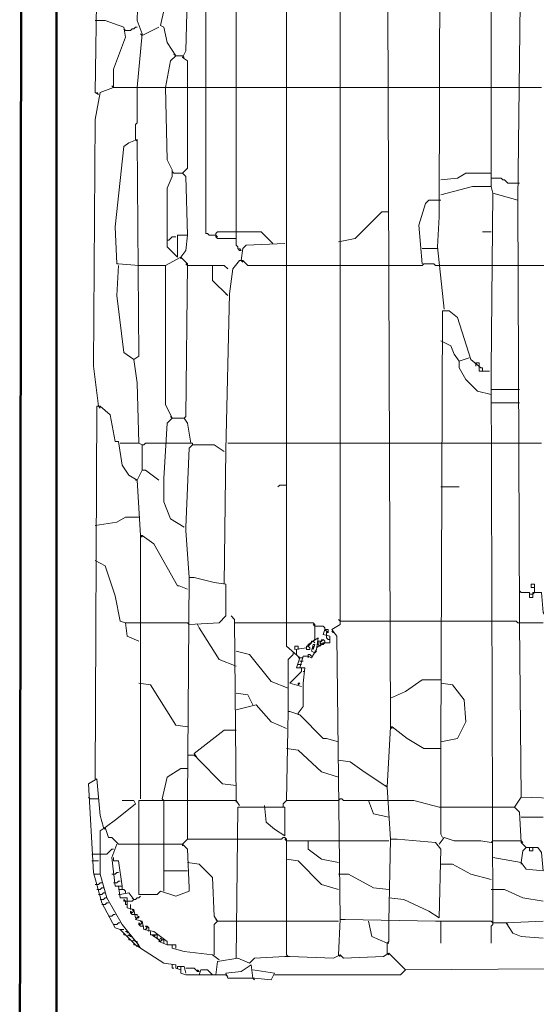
# Model space of a CAD drawing. Header units: millimetres. Extents: x 6435372 to 7248404, y 1559872 to 1886246.
# Tile 80 of 207: x 6812214 to 6812543, y 1852905 to 1853534. Entities that reach past the tile are written whole.
import ezdxf

# ---------------------------------------------------------------- set-up
doc = ezdxf.new("R2010")
doc.units = ezdxf.units.MM
doc.layers.add('matrice DPS', color=122, linetype='Continuous')
doc.layers.add('V-objekty', color=130, linetype='Continuous', lineweight=50)

# ---------------------------------------------------------------- blocks, each defined once
blk = doc.blocks.new('DWG-RYYQ14-20T_top')
at = {"layer": 'V-objekty'}
for points in [[(4.179872, 5.511777, 0), (4.179872, 6.394004, 0), (4.17773, 6.394004, 0), (4.175589, 6.40257, 0), (4.169165, 6.404711, 0), (4.169165, 6.413276, 0), (4.167024, 6.414347, 0), (4.165953, 6.41863, 0), (4.163812, 6.4197, 0), (4.163812, 6.422912, 0), (4.158458, 6.425054, 0), (4.159529, 6.521413, 0), (4.165953, 6.528908, 0), (4.170236, 6.531049, 0), (4.270878, 6.533191, 0), (5.931478, 6.533191, 0)], [(4.158458, 5.479657, 0), (4.156317, 5.481799, 0), (4.157388, 6.420771, 0), (4.1606, 6.420771, 0), (4.1606, 6.41863, 0), (4.162741, 6.41863, 0), (4.162741, 6.415418, 0), (4.164882, 6.415418, 0), (4.165953, 6.410064, 0), (4.170236, 6.411135, 0)]]:
    blk.add_polyline3d(points, dxfattribs=at)
at = {"layer": 'V-objekty', "color": 2, "lineweight": 13}
for points in [[(4.360814, 5.616702, 0), (4.358672, 5.797645, 0), (4.35546, 5.801927, 0), (4.360814, 5.805139, 0), (4.360814, 6.360814, 0), (4.362955, 6.360814, 0), (4.366167, 6.357602, 0), (4.375803, 6.358672, 0), (4.377944, 6.362955, 0), (4.37152, 6.367238, 0), (4.365096, 6.372591, 0), (4.360814, 6.373662, 0), (4.358672, 6.470021, 0), (4.352248, 6.477516, 0), (4.353319, 6.487152, 0), (4.460385, 6.487152, 0), (4.460385, 6.48394, 0), (4.457173, 6.479657, 0), (4.428266, 6.471092, 0), (4.423983, 6.466809, 0), (4.414347, 6.466809, 0), (4.399358, 6.459315, 0), (4.392934, 6.455032, 0), (4.392934, 6.466809, 0)], [(4.427195, 6.006424, 0), (4.422912, 6.046039, 0), (4.423983, 6.06531, 0), (4.425054, 6.466809, 0)], [(4.457173, 6.084582, 0), (4.457173, 6.449679, 0), (4.458244, 6.450749, 0), (4.458244, 6.452891, 0), (4.457173, 6.453961, 0), (4.457173, 6.465739, 0), (4.458244, 6.466809, 0)], [(4.334047, 5.748394, 0), (4.337259, 5.752677, 0), (4.337259, 5.767666, 0), (4.33833, 5.777302, 0), (4.332976, 5.777302, 0), (4.335118, 5.783726, 0), (4.326552, 5.791221, 0), (4.326552, 6.313704, 0), (4.330835, 6.315846, 0), (4.346895, 6.304069, 0), (4.347966, 6.304069, 0), (4.347966, 6.300857, 0), (4.344754, 6.295503, 0), (4.345824, 6.295503, 0), (4.350107, 6.293362, 0), (4.359743, 6.293362, 0)], [(4.392934, 5.739829, 0), (4.390792, 6.315846, 0), (4.380086, 6.309422, 0), (4.37152, 6.302998, 0), (4.359743, 6.301927, 0)], [(4.206638, 6.143469, 0), (4.204497, 6.14454, 0), (4.205567, 6.216274, 0), (4.213062, 6.222698, 0), (4.217345, 6.247323, 0), (4.220557, 6.261242, 0), (4.25803, 6.261242, 0), (4.266595, 6.259101, 0), (4.266595, 6.253747, 0), (4.263383, 6.243041, 0), (4.262313, 6.219486, 0), (4.262313, 6.211991, 0), (4.263383, 6.211991, 0), (4.262313, 6.171306, 0), (4.260171, 6.167024, 0), (4.263383, 6.164882, 0), (4.263383, 6.147752, 0)], [(4.231263, 6.147752, 0), (4.234475, 6.182013, 0), (4.231263, 6.190578, 0), (4.232334, 6.226981, 0), (4.232334, 6.261242, 0)], [(4.458244, 5.614561, 0), (4.457173, 5.96788, 0), (4.458244, 6.0803, 0), (4.474304, 6.076017, 0), (4.476445, 6.255889, 0), (4.478587, 6.25803, 0), (4.487152, 6.25803, 0), (4.490364, 6.255889, 0), (4.504283, 6.255889, 0), (4.510707, 6.249465, 0), (4.512848, 6.238758, 0), (4.524625, 6.233405, 0), (4.583512, 6.235546, 0), (4.587794, 6.237687, 0), (4.587794, 6.216274, 0), (4.536403, 6.217345, 0), (4.528908, 6.22591, 0), (4.528908, 6.233405, 0)], [(4.255889, 6.168094, 0), (4.250535, 6.17666, 0), (4.248394, 6.186296, 0), (4.246253, 6.187366, 0), (4.250535, 6.206638, 0), (4.256959, 6.211991, 0), (4.261242, 6.213062, 0)], [(4.275161, 6.147752, 0), (4.275161, 6.207709, 0), (4.276231, 6.208779, 0), (4.294433, 6.208779, 0), (4.294433, 6.147752, 0)], [(4.216274, 6.147752, 0), (4.216274, 6.159529, 0), (4.223769, 6.179872, 0), (4.222698, 6.186296, 0), (4.210921, 6.190578, 0), (4.204497, 6.190578, 0)], [(4.223769, 6.184154, 0), (4.222698, 6.185225, 0)], [(4.223769, 6.184154, 0), (4.226981, 6.184154, 0), (4.228051, 6.185225, 0), (4.229122, 6.185225, 0), (4.230193, 6.186296, 0), (4.231263, 6.186296, 0)], [(4.234475, 6.180942, 0), (4.245182, 6.186296, 0)], [(4.234475, 6.180942, 0), (4.233405, 6.182013, 0)], [(4.249465, 6.147752, 0), (4.252677, 6.164882, 0), (4.255889, 6.168094, 0), (4.260171, 6.168094, 0)], [(4.255889, 6.168094, 0), (4.254818, 6.169165, 0)], [(4.260171, 6.168094, 0), (4.261242, 6.167024, 0)], [(4.206638, 5.944325, 0), (4.203426, 5.970021, 0), (4.204497, 6.127409, 0), (4.207709, 6.14454, 0), (4.216274, 6.147752, 0), (4.326552, 6.147752, 0)], [(4.216274, 6.147752, 0), (4.215203, 6.148822, 0)], [(4.230193, 6.114561, 0), (4.230193, 6.124197, 0), (4.231263, 6.125268, 0), (4.231263, 6.147752, 0)], [(4.256959, 6.039615, 0), (4.250535, 6.046039, 0), (4.250535, 6.083512, 0), (4.253747, 6.091006, 0), (4.253747, 6.095289, 0), (4.250535, 6.101713, 0), (4.249465, 6.147752, 0)], [(4.263383, 6.053533, 0), (4.262313, 6.091006, 0), (4.260171, 6.093148, 0), (4.263383, 6.09636, 0), (4.263383, 6.147752, 0)], [(4.281585, 6.053533, 0), (4.277302, 6.053533, 0), (4.276231, 6.054604, 0), (4.275161, 6.054604, 0), (4.275161, 6.147752, 0)], [(4.297645, 6.043897, 0), (4.296574, 6.043897, 0), (4.295503, 6.044968, 0), (4.295503, 6.046039, 0), (4.294433, 6.047109, 0), (4.294433, 6.147752, 0)], [(4.326552, 6.147752, 0), (4.359743, 6.147752, 0)], [(4.359743, 6.147752, 0), (4.391863, 6.147752, 0)], [(4.391863, 6.147752, 0), (4.425054, 6.147752, 0)], [(4.425054, 6.147752, 0), (4.457173, 6.147752, 0)], [(4.457173, 6.147752, 0), (4.475375, 6.147752, 0)], [(4.475375, 6.147752, 0), (4.489293, 6.147752, 0)], [(4.206638, 6.143469, 0), (4.205567, 6.14454, 0)], [(4.234475, 5.9197, 0), (4.232334, 5.920771, 0), (4.231263, 5.959315, 0), (4.229122, 5.974304, 0), (4.232334, 5.976445, 0), (4.231263, 6.114561, 0), (4.22591, 6.11242, 0), (4.222698, 6.110278, 0), (4.217345, 6.058887, 0), (4.218415, 6.035332, 0), (4.219486, 6.035332, 0), (4.232334, 6.034261, 0)], [(4.230193, 6.114561, 0), (4.231263, 6.11349, 0)], [(4.254818, 6.093148, 0), (4.253747, 6.094218, 0)], [(4.254818, 6.093148, 0), (4.260171, 6.093148, 0)], [(4.260171, 6.093148, 0), (4.261242, 6.092077, 0)], [(4.425054, 6.088865, 0), (4.43576, 6.089936, 0), (4.441113, 6.093148, 0), (4.457173, 6.093148, 0)], [(4.425054, 6.079229, 0), (4.445396, 6.084582, 0), (4.457173, 6.084582, 0), (4.458244, 6.0803, 0)], [(4.475375, 6.086724, 0), (4.46788, 6.086724, 0), (4.466809, 6.087794, 0), (4.465739, 6.088865, 0), (4.464668, 6.088865, 0), (4.463597, 6.089936, 0), (4.457173, 6.089936, 0)], [(4.413276, 6.035332, 0), (4.411135, 6.059957, 0), (4.415418, 6.073876, 0), (4.417559, 6.076017, 0), (4.425054, 6.076017, 0)], [(4.509636, 5.640257, 0), (4.510707, 5.684154, 0), (4.513919, 5.689507, 0), (4.509636, 5.69379, 0), (4.476445, 5.694861, 0), (4.475375, 5.80621, 0), (4.475375, 5.809422, 0), (4.474304, 6.076017, 0)], [(4.359743, 6.049251, 0), (4.37045, 6.051392, 0), (4.384368, 6.06531, 0), (4.38758, 6.068522, 0), (4.391863, 6.068522, 0)], [(4.250535, 6.050321, 0), (4.251606, 6.050321, 0), (4.252677, 6.051392, 0), (4.253747, 6.052463, 0), (4.255889, 6.052463, 0)], [(4.256959, 6.039615, 0), (4.256959, 6.053533, 0), (4.263383, 6.053533, 0), (4.262313, 6.043897, 0), (4.259101, 6.039615, 0)], [(4.294433, 6.051392, 0), (4.282655, 6.051392, 0), (4.281585, 6.052463, 0), (4.281585, 6.054604, 0), (4.282655, 6.055675, 0), (4.294433, 6.055675, 0)], [(4.281585, 6.053533, 0), (4.282655, 6.052463, 0)], [(4.317987, 6.04818, 0), (4.310493, 6.055675, 0), (4.294433, 6.055675, 0)], [(4.457173, 6.055675, 0), (4.45182, 6.055675, 0)], [(4.297645, 6.037473, 0), (4.298715, 6.044968, 0), (4.300857, 6.047109, 0), (4.325482, 6.04818, 0)], [(4.317987, 6.04818, 0), (4.316916, 6.049251, 0)], [(4.297645, 6.043897, 0), (4.296574, 6.044968, 0)], [(4.413276, 6.044968, 0), (4.422912, 6.044968, 0)], [(4.229122, 5.974304, 0), (4.222698, 5.978587, 0), (4.218415, 6.014989, 0), (4.219486, 6.034261, 0)], [(4.232334, 6.034261, 0), (4.249465, 6.034261, 0)], [(4.253747, 5.936831, 0), (4.249465, 5.945396, 0), (4.249465, 6.034261, 0), (4.259101, 6.039615, 0), (4.263383, 6.035332, 0), (4.262313, 5.937901, 0), (4.261242, 5.936831, 0)], [(4.259101, 6.039615, 0), (4.259101, 6.038544, 0)], [(4.263383, 6.034261, 0), (4.262313, 6.035332, 0)], [(4.263383, 6.034261, 0), (4.279443, 6.034261, 0)], [(4.289079, 6.014989, 0), (4.279443, 6.024625, 0), (4.279443, 6.034261, 0), (4.286938, 6.034261, 0), (4.289079, 6.03212, 0)], [(4.286938, 5.830835, 0), (4.288009, 5.916488, 0), (4.29015, 6.01606, 0), (4.292291, 6.03212, 0), (4.296574, 6.037473, 0), (4.298715, 6.037473, 0), (4.301927, 6.034261, 0), (4.326552, 6.034261, 0)], [(4.297645, 6.037473, 0), (4.298715, 6.036403, 0)], [(4.326552, 6.034261, 0), (4.359743, 6.034261, 0)], [(4.359743, 6.034261, 0), (4.391863, 6.034261, 0)], [(4.391863, 6.034261, 0), (4.413276, 6.034261, 0), (4.414347, 6.035332, 0), (4.420771, 6.035332, 0), (4.421842, 6.034261, 0), (4.423983, 6.034261, 0)], [(4.423983, 6.034261, 0), (4.457173, 6.034261, 0)], [(4.457173, 6.034261, 0), (4.475375, 6.034261, 0)], [(4.475375, 6.034261, 0), (4.491435, 6.034261, 0)], [(4.289079, 6.014989, 0), (4.288009, 6.01606, 0)], [(4.425054, 5.72591, 0), (4.426124, 6.005353, 0), (4.430407, 6.005353, 0), (4.43576, 6.001071, 0), (4.444325, 5.974304, 0), (4.450749, 5.968951, 0), (4.45182, 5.968951, 0), (4.45182, 5.966809, 0), (4.449679, 5.966809, 0), (4.449679, 5.970021, 0)], [(4.436831, 5.973233, 0), (4.433619, 5.977516, 0), (4.431478, 5.982869, 0), (4.425054, 5.986081, 0)], [(4.457173, 5.95182, 0), (4.448608, 5.953961, 0), (4.441113, 5.961456, 0), (4.436831, 5.968951, 0), (4.436831, 5.973233, 0), (4.443255, 5.975375, 0)], [(4.449679, 5.970021, 0), (4.449679, 5.972163, 0), (4.447537, 5.972163, 0), (4.447537, 5.971092, 0)], [(4.447537, 5.971092, 0), (4.447537, 5.970021, 0)], [(4.45182, 5.966809, 0), (4.456103, 5.966809, 0)], [(4.457173, 5.955032, 0), (4.475375, 5.955032, 0)], [(4.457173, 5.946467, 0), (4.475375, 5.946467, 0)], [(4.204497, 5.706638, 0), (4.205567, 5.944325, 0), (4.207709, 5.944325, 0), (4.214133, 5.938972, 0), (4.217345, 5.921842, 0), (4.219486, 5.921842, 0), (4.221627, 5.906852, 0), (4.22591, 5.900428, 0), (4.231263, 5.897216, 0), (4.233405, 5.861884, 0)], [(4.206638, 5.944325, 0), (4.207709, 5.943255, 0)], [(4.261242, 5.867238, 0), (4.252677, 5.872591, 0), (4.248394, 5.883298, 0), (4.248394, 5.898287, 0), (4.250535, 5.933619, 0), (4.253747, 5.936831, 0), (4.261242, 5.936831, 0), (4.263383, 5.933619, 0), (4.265525, 5.920771, 0), (4.249465, 5.920771, 0)], [(4.253747, 5.936831, 0), (4.252677, 5.937901, 0)], [(4.220557, 5.920771, 0), (4.232334, 5.920771, 0)], [(4.234475, 5.90364, 0), (4.234475, 5.9197, 0), (4.235546, 5.9197, 0), (4.236617, 5.920771, 0), (4.249465, 5.920771, 0)], [(4.266595, 5.9197, 0), (4.266595, 5.920771, 0), (4.265525, 5.920771, 0)], [(4.289079, 5.920771, 0), (4.326552, 5.920771, 0)], [(4.326552, 5.920771, 0), (4.359743, 5.920771, 0)], [(4.359743, 5.920771, 0), (4.391863, 5.920771, 0)], [(4.391863, 5.920771, 0), (4.425054, 5.920771, 0)], [(4.425054, 5.920771, 0), (4.457173, 5.920771, 0)], [(4.457173, 5.920771, 0), (4.475375, 5.920771, 0)], [(4.475375, 5.920771, 0), (4.489293, 5.920771, 0)], [(4.264454, 5.835118, 0), (4.262313, 5.865096, 0), (4.262313, 5.867238, 0), (4.264454, 5.917559, 0), (4.266595, 5.9197, 0), (4.280514, 5.9197, 0), (4.286938, 5.915418, 0)], [(4.231263, 5.897216, 0), (4.234475, 5.90364, 0), (4.236617, 5.90364, 0), (4.245182, 5.897216, 0)], [(4.231263, 5.897216, 0), (4.230193, 5.897216, 0)], [(4.326552, 5.894004, 0), (4.32227, 5.894004, 0), (4.321199, 5.892934, 0)], [(4.425054, 5.892934, 0), (4.436831, 5.892934, 0)], [(4.204497, 5.868308, 0), (4.218415, 5.87045, 0), (4.223769, 5.873662, 0), (4.232334, 5.873662, 0)], [(4.40257, 5.584582, 0), (4.550321, 5.585653, 0), (4.546039, 5.592077, 0), (4.540685, 5.59636, 0), (4.523555, 5.598501, 0), (4.521413, 5.808351, 0), (4.518201, 5.811563, 0), (4.517131, 5.819058, 0), (4.5, 5.820128, 0), (4.501071, 5.829764, 0), (4.505353, 5.850107, 0), (4.511777, 5.859743, 0), (4.51606, 5.864026, 0), (4.522484, 5.864026, 0), (4.521413, 5.849036, 0), (4.521413, 5.844754, 0), (4.522484, 5.844754, 0), (4.522484, 5.824411, 0), (4.518201, 5.820128, 0)], [(4.233405, 5.69379, 0), (4.233405, 5.861884, 0), (4.234475, 5.861884, 0), (4.24197, 5.856531, 0), (4.256959, 5.829764, 0), (4.25803, 5.829764, 0), (4.263383, 5.827623, 0)], [(4.233405, 5.861884, 0), (4.234475, 5.860814, 0)], [(4.223769, 5.80621, 0), (4.220557, 5.807281, 0), (4.217345, 5.82334, 0), (4.210921, 5.842612, 0), (4.204497, 5.845824, 0)], [(4.263383, 5.692719, 0), (4.264454, 5.835118, 0), (4.267666, 5.835118, 0), (4.280514, 5.831906, 0), (4.288009, 5.830835, 0), (4.288009, 5.810493, 0), (4.283726, 5.80621, 0), (4.264454, 5.805139, 0)], [(4.476445, 5.825482, 0), (4.475375, 5.826552, 0)], [(4.485011, 5.826552, 0), (4.485011, 5.830835, 0), (4.482869, 5.830835, 0), (4.482869, 5.828694, 0), (4.485011, 5.828694, 0)], [(4.48394, 5.824411, 0), (4.485011, 5.825482, 0), (4.485011, 5.826552, 0)], [(4.492505, 5.809422, 0), (4.490364, 5.812634, 0), (4.489293, 5.825482, 0), (4.48394, 5.825482, 0), (4.48394, 5.82227, 0), (4.481799, 5.82227, 0), (4.481799, 5.825482, 0), (4.476445, 5.825482, 0)], [(4.481799, 5.824411, 0), (4.48394, 5.824411, 0)], [(4.294433, 5.692719, 0), (4.293362, 5.808351, 0), (4.291221, 5.810493, 0)], [(4.360814, 5.807281, 0), (4.359743, 5.808351, 0)], [(4.360814, 5.807281, 0), (4.391863, 5.807281, 0)], [(4.391863, 5.807281, 0), (4.425054, 5.807281, 0)], [(4.425054, 5.807281, 0), (4.457173, 5.807281, 0)], [(4.475375, 5.80621, 0), (4.474304, 5.80621, 0), (4.473233, 5.807281, 0), (4.457173, 5.807281, 0)], [(4.232334, 5.794433, 0), (4.224839, 5.797645, 0), (4.223769, 5.80621, 0), (4.232334, 5.80621, 0)], [(4.264454, 5.805139, 0), (4.263383, 5.80621, 0), (4.232334, 5.80621, 0)], [(4.294433, 5.778373, 0), (4.283726, 5.782655, 0), (4.270878, 5.802998, 0), (4.269807, 5.805139, 0)], [(4.294433, 5.80621, 0), (4.293362, 5.80621, 0)], [(4.294433, 5.80621, 0), (4.326552, 5.80621, 0)], [(4.344754, 5.796574, 0), (4.344754, 5.805139, 0), (4.343683, 5.80621, 0), (4.326552, 5.80621, 0)], [(4.344754, 5.804069, 0), (4.343683, 5.805139, 0)], [(4.351178, 5.801927, 0), (4.351178, 5.802998, 0), (4.350107, 5.804069, 0), (4.344754, 5.804069, 0)], [(4.345824, 5.79015, 0), (4.350107, 5.793362, 0), (4.35439, 5.793362, 0), (4.35439, 5.797645, 0), (4.350107, 5.798715, 0), (4.351178, 5.801927, 0), (4.353319, 5.801927, 0), (4.353319, 5.799786, 0), (4.351178, 5.801927, 0)], [(4.475375, 5.80621, 0), (4.490364, 5.80621, 0)], [(4.335118, 5.777302, 0), (4.337259, 5.784797, 0), (4.340471, 5.784797, 0), (4.342612, 5.783726, 0), (4.345824, 5.789079, 0), (4.346895, 5.796574, 0), (4.340471, 5.792291, 0), (4.3394, 5.79015, 0), (4.331906, 5.789079, 0), (4.331906, 5.791221, 0), (4.334047, 5.791221, 0), (4.334047, 5.789079, 0)], [(4.343683, 5.794433, 0), (4.344754, 5.795503, 0), (4.344754, 5.796574, 0)], [(4.347966, 5.791221, 0), (4.346895, 5.792291, 0), (4.346895, 5.794433, 0), (4.349036, 5.794433, 0), (4.350107, 5.795503, 0), (4.351178, 5.794433, 0), (4.351178, 5.793362, 0)], [(4.349036, 5.794433, 0), (4.349036, 5.795503, 0)], [(4.352248, 5.799786, 0), (4.353319, 5.800857, 0)], [(4.352248, 5.797645, 0), (4.352248, 5.799786, 0)], [(4.35439, 5.795503, 0), (4.353319, 5.795503, 0), (4.352248, 5.796574, 0), (4.352248, 5.797645, 0)], [(4.35546, 5.800857, 0), (4.356531, 5.799786, 0)], [(4.332976, 5.785867, 0), (4.332976, 5.789079, 0)], [(4.3394, 5.79015, 0), (4.3394, 5.791221, 0), (4.340471, 5.791221, 0)], [(4.3394, 5.79015, 0), (4.3394, 5.789079, 0), (4.341542, 5.789079, 0), (4.341542, 5.79015, 0), (4.340471, 5.791221, 0)], [(4.340471, 5.791221, 0), (4.341542, 5.792291, 0), (4.342612, 5.793362, 0)], [(4.342612, 5.793362, 0), (4.342612, 5.794433, 0), (4.343683, 5.794433, 0)], [(4.344754, 5.786938, 0), (4.342612, 5.788009, 0), (4.343683, 5.792291, 0), (4.344754, 5.792291, 0), (4.343683, 5.789079, 0), (4.343683, 5.791221, 0)], [(4.343683, 5.794433, 0), (4.344754, 5.793362, 0)], [(4.349036, 5.792291, 0), (4.347966, 5.793362, 0), (4.349036, 5.794433, 0)], [(4.349036, 5.792291, 0), (4.347966, 5.791221, 0)], [(4.349036, 5.792291, 0), (4.350107, 5.792291, 0), (4.351178, 5.793362, 0)], [(4.327623, 5.764454, 0), (4.316916, 5.768737, 0), (4.302998, 5.785867, 0), (4.294433, 5.788009, 0)], [(4.327623, 5.749465, 0), (4.327623, 5.782655, 0), (4.330835, 5.785867, 0)], [(4.330835, 5.785867, 0), (4.330835, 5.786938, 0)], [(4.335118, 5.783726, 0), (4.334047, 5.783726, 0)], [(4.335118, 5.783726, 0), (4.337259, 5.783726, 0)], [(4.340471, 5.784797, 0), (4.340471, 5.785867, 0), (4.341542, 5.785867, 0), (4.342612, 5.784797, 0)], [(4.340471, 5.784797, 0), (4.340471, 5.783726, 0)], [(4.344754, 5.786938, 0), (4.345824, 5.788009, 0), (4.344754, 5.788009, 0)], [(4.336188, 5.765525, 0), (4.328694, 5.767666, 0), (4.336188, 5.775161, 0), (4.336188, 5.777302, 0)], [(4.335118, 5.779443, 0), (4.334047, 5.779443, 0)], [(4.336188, 5.781585, 0), (4.335118, 5.781585, 0)], [(4.335118, 5.779443, 0), (4.336188, 5.779443, 0)], [(4.336188, 5.781585, 0), (4.337259, 5.781585, 0)], [(4.337259, 5.775161, 0), (4.33833, 5.775161, 0)], [(4.392934, 5.75803, 0), (4.40257, 5.762313, 0), (4.413276, 5.769807, 0), (4.425054, 5.769807, 0)], [(4.263383, 5.739829, 0), (4.255889, 5.740899, 0), (4.239829, 5.766595, 0), (4.232334, 5.767666, 0)], [(4.334047, 5.766595, 0), (4.334047, 5.767666, 0), (4.335118, 5.767666, 0), (4.334047, 5.766595, 0)], [(4.425054, 5.730193, 0), (4.43576, 5.732334, 0), (4.441113, 5.743041, 0), (4.440043, 5.756959, 0), (4.432548, 5.766595, 0), (4.425054, 5.767666, 0)], [(4.305139, 5.753747, 0), (4.301927, 5.760171, 0), (4.294433, 5.761242, 0)], [(4.326552, 5.738758, 0), (4.316916, 5.743041, 0), (4.307281, 5.753747, 0), (4.294433, 5.750535, 0)], [(4.326552, 5.692719, 0), (4.327623, 5.749465, 0), (4.328694, 5.749465, 0), (4.335118, 5.747323, 0), (4.350107, 5.732334, 0), (4.352248, 5.732334, 0), (4.359743, 5.730193, 0)], [(4.334047, 5.748394, 0), (4.334047, 5.747323, 0)], [(4.392934, 5.668094, 0), (4.390792, 5.701285, 0), (4.392934, 5.739829, 0), (4.394004, 5.739829, 0), (4.40364, 5.732334, 0), (4.414347, 5.72591, 0), (4.425054, 5.72591, 0), (4.425054, 5.671306, 0), (4.426124, 5.669165, 0)], [(4.392934, 5.739829, 0), (4.394004, 5.738758, 0)], [(4.294433, 5.702355, 0), (4.285867, 5.703426, 0), (4.269807, 5.719486, 0), (4.267666, 5.722698, 0), (4.286938, 5.737687, 0), (4.294433, 5.737687, 0)], [(4.359743, 5.707709, 0), (4.349036, 5.710921, 0), (4.334047, 5.724839, 0), (4.326552, 5.72591, 0)], [(4.263383, 5.721627, 0), (4.267666, 5.721627, 0)], [(4.267666, 5.721627, 0), (4.268737, 5.720557, 0)], [(4.247323, 5.69379, 0), (4.250535, 5.707709, 0), (4.259101, 5.713062, 0), (4.263383, 5.713062, 0)], [(4.390792, 5.701285, 0), (4.374732, 5.711991, 0), (4.367238, 5.717345, 0), (4.359743, 5.718415, 0)], [(4.220557, 5.610278, 0), (4.217345, 5.611349, 0), (4.208779, 5.627409, 0), (4.203426, 5.646681, 0), (4.200214, 5.703426, 0), (4.205567, 5.706638, 0), (4.207709, 5.683084, 0), (4.20985, 5.675589, 0)], [(4.390792, 5.701285, 0), (4.389722, 5.702355, 0)], [(4.201285, 5.69379, 0), (4.200214, 5.694861, 0)], [(4.479657, 5.662741, 0), (4.476445, 5.665953, 0), (4.475375, 5.685225, 0), (4.472163, 5.688437, 0), (4.476445, 5.694861, 0)], [(4.201285, 5.69379, 0), (4.206638, 5.69379, 0)], [(4.210921, 5.675589, 0), (4.218415, 5.680942, 0), (4.230193, 5.690578, 0), (4.229122, 5.692719, 0), (4.221627, 5.692719, 0)], [(4.232334, 5.664882, 0), (4.232334, 5.692719, 0), (4.294433, 5.692719, 0), (4.296574, 5.689507, 0)], [(4.248394, 5.664882, 0), (4.248394, 5.692719, 0), (4.247323, 5.69379, 0)], [(4.263383, 5.668094, 0), (4.263383, 5.692719, 0)], [(4.294433, 5.692719, 0), (4.294433, 5.691649, 0)], [(4.294433, 5.592077, 0), (4.295503, 5.688437, 0), (4.325482, 5.688437, 0), (4.325482, 5.670236, 0), (4.319058, 5.674518, 0), (4.313704, 5.678801, 0), (4.312634, 5.689507, 0)], [(4.324411, 5.689507, 0), (4.324411, 5.690578, 0), (4.325482, 5.691649, 0), (4.326552, 5.692719, 0), (4.359743, 5.692719, 0)], [(4.324411, 5.689507, 0), (4.324411, 5.688437, 0)], [(4.359743, 5.692719, 0), (4.360814, 5.69379, 0), (4.361884, 5.69379, 0), (4.362955, 5.692719, 0), (4.379015, 5.692719, 0)], [(4.391863, 5.682013, 0), (4.382227, 5.684154, 0), (4.379015, 5.692719, 0), (4.391863, 5.692719, 0)], [(4.423983, 5.688437, 0), (4.407923, 5.692719, 0), (4.391863, 5.692719, 0)], [(4.425054, 5.688437, 0), (4.423983, 5.688437, 0)], [(4.425054, 5.688437, 0), (4.457173, 5.688437, 0)], [(4.457173, 5.688437, 0), (4.472163, 5.688437, 0)], [(4.472163, 5.688437, 0), (4.473233, 5.687366, 0)], [(4.476445, 5.682013, 0), (4.490364, 5.682013, 0)], [(4.259101, 5.584582, 0), (4.255889, 5.585653, 0), (4.255889, 5.587794, 0), (4.248394, 5.588865, 0), (4.233405, 5.598501, 0), (4.231263, 5.601713, 0), (4.221627, 5.61349, 0), (4.211991, 5.630621, 0), (4.207709, 5.64561, 0), (4.207709, 5.673448, 0), (4.210921, 5.675589, 0), (4.213062, 5.669165, 0), (4.215203, 5.669165, 0), (4.219486, 5.664882, 0), (4.260171, 5.664882, 0), (4.263383, 5.66167, 0), (4.264454, 5.637045, 0), (4.264454, 5.634904, 0), (4.255889, 5.631692, 0), (4.246253, 5.634904, 0), (4.244111, 5.632762, 0), (4.232334, 5.632762, 0), (4.232334, 5.664882, 0)], [(4.20985, 5.675589, 0), (4.210921, 5.674518, 0), (4.210921, 5.675589, 0)], [(4.326552, 5.594218, 0), (4.326552, 5.668094, 0), (4.325482, 5.669165, 0), (4.324411, 5.669165, 0), (4.32334, 5.668094, 0), (4.294433, 5.668094, 0)], [(4.423983, 5.664882, 0), (4.427195, 5.669165, 0), (4.433619, 5.667024, 0), (4.450749, 5.667024, 0), (4.457173, 5.665953, 0)], [(4.219486, 5.638116, 0), (4.217345, 5.638116, 0), (4.215203, 5.656317, 0), (4.218415, 5.664882, 0)], [(4.248394, 5.634904, 0), (4.248394, 5.664882, 0)], [(4.260171, 5.664882, 0), (4.261242, 5.665953, 0), (4.262313, 5.667024, 0), (4.263383, 5.668094, 0), (4.294433, 5.668094, 0)], [(4.260171, 5.664882, 0), (4.260171, 5.663812, 0)], [(4.326552, 5.667024, 0), (4.325482, 5.668094, 0)], [(4.326552, 5.667024, 0), (4.340471, 5.667024, 0)], [(4.359743, 5.653105, 0), (4.349036, 5.655246, 0), (4.340471, 5.66167, 0), (4.340471, 5.667024, 0), (4.359743, 5.667024, 0)], [(4.359743, 5.667024, 0), (4.391863, 5.667024, 0)], [(4.391863, 5.615632, 0), (4.392934, 5.668094, 0), (4.397216, 5.668094, 0), (4.421842, 5.665953, 0), (4.425054, 5.66167, 0), (4.423983, 5.617773, 0), (4.417559, 5.622056, 0), (4.401499, 5.62955, 0), (4.391863, 5.630621, 0)], [(4.457173, 5.665953, 0), (4.458244, 5.667024, 0), (4.476445, 5.667024, 0)], [(4.476445, 5.653105, 0), (4.477516, 5.6606, 0), (4.479657, 5.662741, 0), (4.487152, 5.662741, 0), (4.489293, 5.659529, 0), (4.490364, 5.647752, 0), (4.479657, 5.648822, 0), (4.476445, 5.653105, 0), (4.458244, 5.656317, 0)], [(4.476445, 5.667024, 0), (4.477516, 5.665953, 0)], [(4.479657, 5.662741, 0), (4.478587, 5.663812, 0)], [(4.481799, 5.662741, 0), (4.481799, 5.6606, 0), (4.48394, 5.6606, 0), (4.48394, 5.662741, 0)], [(4.202355, 5.658458, 0), (4.206638, 5.658458, 0)], [(4.206638, 5.658458, 0), (4.211991, 5.658458, 0), (4.213062, 5.659529, 0), (4.214133, 5.6606, 0), (4.215203, 5.66167, 0), (4.216274, 5.66167, 0)], [(4.203426, 5.654176, 0), (4.202355, 5.654176, 0)], [(4.203426, 5.654176, 0), (4.206638, 5.654176, 0)], [(4.221627, 5.638116, 0), (4.219486, 5.654176, 0), (4.216274, 5.654176, 0), (4.216274, 5.656317, 0)], [(4.282655, 5.615632, 0), (4.280514, 5.618844, 0), (4.279443, 5.643469, 0), (4.270878, 5.652034, 0), (4.263383, 5.653105, 0)], [(4.359743, 5.635974, 0), (4.349036, 5.639186, 0), (4.334047, 5.654176, 0), (4.326552, 5.655246, 0)], [(4.457173, 5.642398, 0), (4.444325, 5.64561, 0), (4.432548, 5.652034, 0), (4.425054, 5.652034, 0)], [(4.476445, 5.653105, 0), (4.476445, 5.652034, 0)], [(4.204497, 5.64561, 0), (4.203426, 5.64561, 0)], [(4.204497, 5.64561, 0), (4.207709, 5.64561, 0)], [(4.216274, 5.64561, 0), (4.215203, 5.64561, 0)], [(4.216274, 5.64561, 0), (4.217345, 5.64561, 0), (4.218415, 5.646681, 0), (4.219486, 5.646681, 0)], [(4.248394, 5.647752, 0), (4.263383, 5.647752, 0)], [(4.391863, 5.635974, 0), (4.382227, 5.637045, 0), (4.366167, 5.64561, 0), (4.359743, 5.64561, 0)], [(4.205567, 5.639186, 0), (4.204497, 5.639186, 0)], [(4.205567, 5.639186, 0), (4.206638, 5.639186, 0), (4.207709, 5.640257, 0), (4.208779, 5.640257, 0)], [(4.217345, 5.640257, 0), (4.216274, 5.640257, 0)], [(4.217345, 5.640257, 0), (4.218415, 5.640257, 0), (4.219486, 5.641328, 0), (4.220557, 5.641328, 0)], [(4.230193, 5.617773, 0), (4.229122, 5.623126, 0), (4.224839, 5.624197, 0), (4.224839, 5.630621, 0), (4.220557, 5.630621, 0), (4.219486, 5.638116, 0), (4.221627, 5.638116, 0), (4.221627, 5.635974, 0), (4.219486, 5.635974, 0)], [(4.206638, 5.635974, 0), (4.205567, 5.635974, 0)], [(4.206638, 5.635974, 0), (4.207709, 5.635974, 0), (4.208779, 5.637045, 0), (4.20985, 5.637045, 0)], [(4.207709, 5.632762, 0), (4.206638, 5.632762, 0)], [(4.207709, 5.632762, 0), (4.208779, 5.632762, 0), (4.20985, 5.633833, 0), (4.210921, 5.633833, 0)], [(4.220557, 5.632762, 0), (4.219486, 5.632762, 0)], [(4.229122, 5.62955, 0), (4.22591, 5.633833, 0), (4.220557, 5.632762, 0)], [(4.223769, 5.633833, 0), (4.223769, 5.634904, 0), (4.222698, 5.635974, 0), (4.221627, 5.635974, 0)], [(4.22591, 5.62848, 0), (4.228051, 5.62848, 0), (4.229122, 5.62955, 0), (4.230193, 5.62955, 0), (4.231263, 5.630621, 0), (4.232334, 5.630621, 0), (4.233405, 5.631692, 0)], [(4.490364, 5.62848, 0), (4.477516, 5.630621, 0), (4.465739, 5.635974, 0), (4.457173, 5.635974, 0)], [(4.208779, 5.62955, 0), (4.207709, 5.62955, 0)], [(4.208779, 5.62955, 0), (4.20985, 5.62955, 0), (4.210921, 5.630621, 0), (4.211991, 5.630621, 0)], [(4.20985, 5.626338, 0), (4.208779, 5.626338, 0)], [(4.20985, 5.626338, 0), (4.210921, 5.626338, 0), (4.211991, 5.627409, 0), (4.213062, 5.627409, 0)], [(4.224839, 5.626338, 0), (4.223769, 5.626338, 0), (4.223769, 5.62848, 0), (4.222698, 5.62955, 0), (4.222698, 5.62848, 0), (4.223769, 5.62848, 0)], [(4.223769, 5.62848, 0), (4.22591, 5.62848, 0)], [(4.226981, 5.623126, 0), (4.226981, 5.626338, 0), (4.226981, 5.623126, 0)], [(4.229122, 5.62955, 0), (4.228051, 5.630621, 0)], [(4.214133, 5.618844, 0), (4.213062, 5.618844, 0)], [(4.214133, 5.618844, 0), (4.215203, 5.618844, 0), (4.216274, 5.619914, 0), (4.217345, 5.619914, 0)], [(4.229122, 5.619914, 0), (4.228051, 5.619914, 0), (4.226981, 5.620985, 0), (4.226981, 5.622056, 0), (4.228051, 5.620985, 0), (4.229122, 5.622056, 0), (4.228051, 5.623126, 0)], [(4.231263, 5.618844, 0), (4.231263, 5.619914, 0), (4.229122, 5.619914, 0)], [(4.250535, 5.600642, 0), (4.250535, 5.602784, 0), (4.24197, 5.609208, 0), (4.235546, 5.610278, 0), (4.234475, 5.615632, 0), (4.230193, 5.616702, 0), (4.232334, 5.618844, 0), (4.232334, 5.617773, 0), (4.230193, 5.617773, 0)], [(4.217345, 5.61349, 0), (4.216274, 5.61349, 0)], [(4.217345, 5.61349, 0), (4.218415, 5.61349, 0), (4.219486, 5.614561, 0), (4.220557, 5.614561, 0)], [(4.235546, 5.61242, 0), (4.233405, 5.61242, 0), (4.232334, 5.61349, 0), (4.232334, 5.614561, 0), (4.233405, 5.61349, 0), (4.234475, 5.614561, 0), (4.233405, 5.615632, 0)], [(4.238758, 5.609208, 0), (4.238758, 5.611349, 0), (4.237687, 5.61242, 0), (4.236617, 5.61242, 0), (4.237687, 5.611349, 0), (4.236617, 5.610278, 0)], [(4.280514, 5.594218, 0), (4.280514, 5.61349, 0), (4.281585, 5.614561, 0), (4.282655, 5.615632, 0), (4.294433, 5.615632, 0)], [(4.282655, 5.615632, 0), (4.281585, 5.616702, 0)], [(4.294433, 5.615632, 0), (4.326552, 5.615632, 0)], [(4.326552, 5.615632, 0), (4.359743, 5.615632, 0)], [(4.359743, 5.594218, 0), (4.360814, 5.616702, 0), (4.364026, 5.616702, 0), (4.421842, 5.615632, 0), (4.425054, 5.615632, 0), (4.425054, 5.601713, 0)], [(4.390792, 5.601713, 0), (4.381156, 5.605996, 0), (4.379015, 5.615632, 0)], [(4.390792, 5.595289, 0), (4.390792, 5.601713, 0), (4.391863, 5.602784, 0), (4.391863, 5.615632, 0)], [(4.425054, 5.615632, 0), (4.423983, 5.615632, 0)], [(4.425054, 5.615632, 0), (4.457173, 5.615632, 0)], [(4.457173, 5.615632, 0), (4.458244, 5.614561, 0)], [(4.458244, 5.614561, 0), (4.458244, 5.61349, 0), (4.457173, 5.61242, 0), (4.457173, 5.601713, 0)], [(4.458244, 5.614561, 0), (4.466809, 5.614561, 0)], [(4.490364, 5.604925, 0), (4.476445, 5.605996, 0), (4.471092, 5.608137, 0), (4.466809, 5.614561, 0), (4.490364, 5.615632, 0)], [(4.466809, 5.614561, 0), (4.46788, 5.61349, 0)], [(4.233405, 5.598501, 0), (4.230193, 5.600642, 0), (4.220557, 5.610278, 0), (4.222698, 5.610278, 0), (4.220557, 5.610278, 0)], [(4.223769, 5.607066, 0), (4.222698, 5.607066, 0), (4.222698, 5.608137, 0)], [(4.224839, 5.608137, 0), (4.224839, 5.609208, 0), (4.223769, 5.609208, 0)], [(4.22591, 5.604925, 0), (4.224839, 5.605996, 0), (4.22591, 5.607066, 0), (4.226981, 5.605996, 0)], [(4.240899, 5.607066, 0), (4.239829, 5.607066, 0), (4.239829, 5.609208, 0)], [(4.245182, 5.603854, 0), (4.240899, 5.607066, 0), (4.243041, 5.607066, 0)], [(4.240899, 5.607066, 0), (4.24197, 5.605996, 0), (4.243041, 5.607066, 0)], [(4.244111, 5.605996, 0), (4.244111, 5.607066, 0), (4.243041, 5.607066, 0)], [(4.226981, 5.603854, 0), (4.22591, 5.603854, 0), (4.22591, 5.604925, 0)], [(4.228051, 5.604925, 0), (4.228051, 5.605996, 0), (4.226981, 5.605996, 0)], [(4.229122, 5.601713, 0), (4.228051, 5.602784, 0), (4.229122, 5.603854, 0), (4.230193, 5.602784, 0)], [(4.230193, 5.600642, 0), (4.229122, 5.600642, 0), (4.229122, 5.601713, 0)], [(4.231263, 5.601713, 0), (4.231263, 5.602784, 0), (4.230193, 5.602784, 0)], [(4.230193, 5.600642, 0), (4.231263, 5.599572, 0), (4.232334, 5.600642, 0)], [(4.231263, 5.599572, 0), (4.232334, 5.600642, 0), (4.231263, 5.601713, 0)], [(4.245182, 5.603854, 0), (4.244111, 5.604925, 0), (4.244111, 5.605996, 0)], [(4.250535, 5.600642, 0), (4.245182, 5.602784, 0), (4.246253, 5.604925, 0), (4.247323, 5.603854, 0)], [(4.245182, 5.603854, 0), (4.246253, 5.602784, 0), (4.247323, 5.603854, 0)], [(4.248394, 5.602784, 0), (4.248394, 5.603854, 0), (4.247323, 5.603854, 0)], [(4.248394, 5.602784, 0), (4.248394, 5.601713, 0)], [(4.250535, 5.600642, 0), (4.253747, 5.600642, 0)], [(4.283726, 5.591006, 0), (4.279443, 5.594218, 0), (4.261242, 5.59636, 0), (4.253747, 5.598501, 0), (4.253747, 5.600642, 0), (4.255889, 5.600642, 0), (4.255889, 5.598501, 0)], [(4.390792, 5.601713, 0), (4.391863, 5.601713, 0)], [(4.281585, 5.58137, 0), (4.282655, 5.589936, 0), (4.295503, 5.592077, 0), (4.302998, 5.588865, 0), (4.30621, 5.592077, 0), (4.325482, 5.593148, 0), (4.328694, 5.593148, 0), (4.356531, 5.592077, 0), (4.360814, 5.594218, 0), (4.362955, 5.592077, 0), (4.388651, 5.593148, 0), (4.391863, 5.595289, 0), (4.40257, 5.584582, 0), (4.399358, 5.58137, 0), (4.319058, 5.58137, 0)], [(4.326552, 5.594218, 0), (4.327623, 5.593148, 0)], [(4.359743, 5.594218, 0), (4.360814, 5.593148, 0)], [(4.390792, 5.595289, 0), (4.391863, 5.594218, 0)], [(4.253747, 5.587794, 0), (4.253747, 5.585653, 0), (4.254818, 5.585653, 0)], [(4.305139, 5.579229, 0), (4.304069, 5.587794, 0), (4.297645, 5.583512, 0), (4.288009, 5.582441, 0), (4.289079, 5.579229, 0), (4.30621, 5.579229, 0), (4.316916, 5.578158, 0), (4.319058, 5.582441, 0), (4.305139, 5.584582, 0)], [(4.259101, 5.586724, 0), (4.256959, 5.586724, 0), (4.256959, 5.585653, 0)], [(4.270878, 5.58137, 0), (4.271949, 5.584582, 0), (4.276231, 5.584582, 0), (4.279443, 5.58137, 0), (4.262313, 5.58137, 0), (4.259101, 5.582441, 0), (4.259101, 5.586724, 0), (4.261242, 5.586724, 0), (4.262313, 5.582441, 0)], [(4.270878, 5.583512, 0), (4.269807, 5.583512, 0), (4.268737, 5.584582, 0), (4.267666, 5.585653, 0), (4.262313, 5.585653, 0)], [(4.270878, 5.583512, 0), (4.269807, 5.584582, 0)], [(4.270878, 5.58137, 0), (4.271949, 5.58137, 0)], [(4.279443, 5.58137, 0), (4.278373, 5.582441, 0)], [(4.279443, 5.58137, 0), (4.288009, 5.58137, 0)], [(4.288009, 5.58137, 0), (4.289079, 5.5803, 0)], [(4.40257, 5.584582, 0), (4.401499, 5.585653, 0)], [(4.305139, 5.579229, 0), (4.30621, 5.578158, 0)]]:
    blk.add_polyline3d(points, dxfattribs=at)

msp = doc.modelspace()

# ---------------------------------------------------------------- block references
at = {"layer": 'matrice DPS', "xscale": 1000, "yscale": 1000, "zscale": 1000}
msp.add_blockref('DWG-RYYQ14-20T_top', (6808057.27, 1847342.73), dxfattribs=at)

doc.saveas('drawing.dxf')
